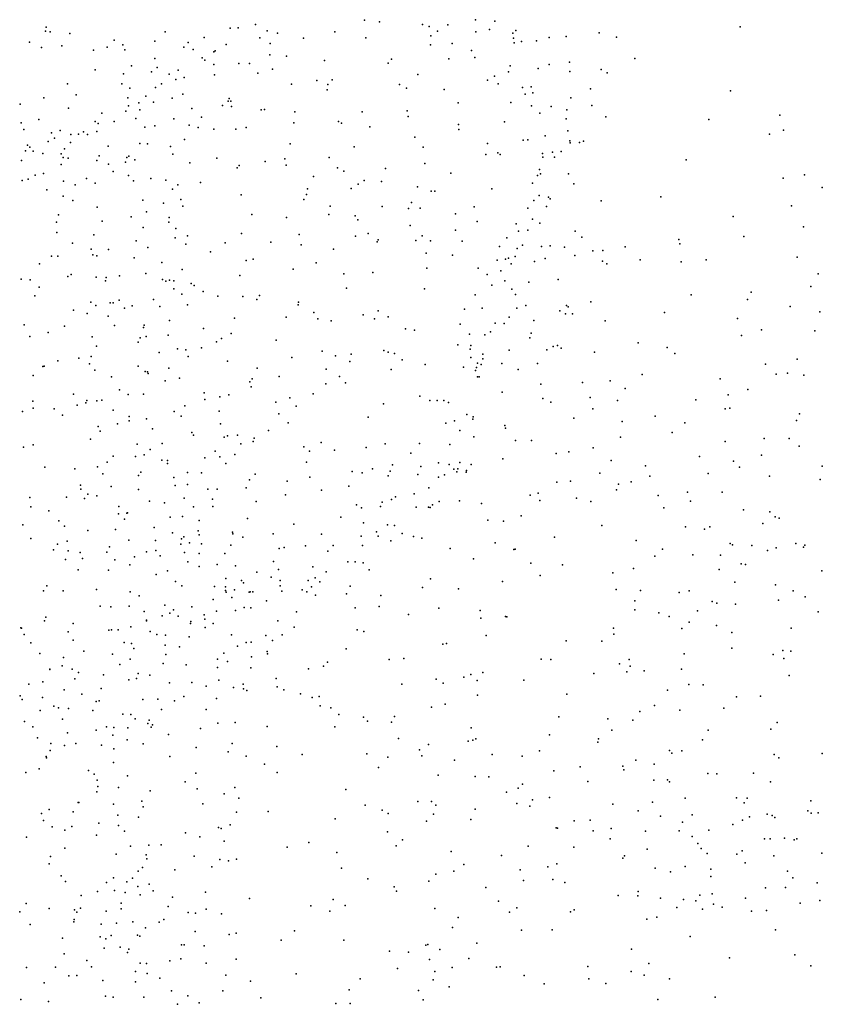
# Model space of a CAD drawing. Header units: metres. Extents: x -25 to 25, y -27.7 to 27.8.
# Tile 196 of 209: x 16.5 to 19.3, y -10.4 to -6.9. Entities that reach past the tile are written whole.
import ezdxf

# ---------------------------------------------------------------- set-up
doc = ezdxf.new("R2010")
doc.units = ezdxf.units.M

msp = doc.modelspace()

# ---------------------------------------------------------------- linework, layer by layer
for p in [(17.6864, -6.9297, 6.489), (17.7395, -6.9356, 10.0181), (18.0781, -6.9286, -16.4378), (18.146, -6.9333, 8.7049), (16.5628, -6.9692, -19.6771), (16.565, -6.9545, 16.9543), (17.2139, -6.959, -3.4893), (17.2418, -6.9569, -19.1698), (17.3034, -6.9452, 14.9149), (17.3441, -6.9684, 9.9501), (17.8911, -6.9456, 9.6489), (17.9141, -6.9531, 9.8874), (17.9437, -6.9688, 10.0983), (17.9806, -6.9472, -16.2229), (18.1267, -6.9626, 8.8738), (18.2204, -6.9668, -17.9325), (19.0097, -6.9541, 3.5831), (16.5801, -6.9714, -1.946), (16.6494, -6.9778, 12.7691), (16.8045, -7.001, 4.8691), (16.948, -7.0041, -3.3553), (16.9849, -6.9713, 13.3579), (17.1217, -6.9917, 15.8353), (17.3182, -6.9924, -2.6716), (17.3809, -6.9756, -3.244), (17.4721, -6.9937, 6.318), (17.5825, -6.971, -15.5415), (17.6911, -6.992, -18.9315), (17.9208, -6.985, 6.5689), (18.0786, -6.9709, 9.1695), (18.2088, -6.9757, 6.7625), (18.2114, -6.994, 4.6203), (18.2932, -7.0034, 8.317), (18.3367, -6.9918, -17.6965), (18.3966, -6.9881, 6.9648), (18.5132, -6.9748, 7.4362), (18.5748, -6.9899, 4.2384), (16.507, -7.0073, 12.6613), (16.5493, -7.0264, 10.2016), (16.6202, -7.0212, 16.7969), (16.7323, -7.0361, -2.3512), (16.7804, -7.0249, 6.1836), (16.8361, -7.0172, 13.0567), (16.8424, -7.0343, 16.3186), (17.0508, -7.0248, 13.8064), (17.0654, -7.0093, -1.8976), (17.0836, -7.0332, 15.2326), (17.1602, -7.0384, 4.9192), (17.1999, -7.0158, 15.0462), (17.355, -7.0122, 14.7517), (17.9189, -7.0167, 10.2555), (17.9955, -7.013, -18.3277), (18.0638, -7.0368, 9.3939), (18.2145, -7.0098, 8.5887), (18.2394, -7.0057, -13.5059), (16.9485, -7.0653, -19.2722), (17.1152, -7.0626, 13.9792), (17.1242, -7.0706, 10.0333), (17.1559, -7.0421, 6.1724), (17.3536, -7.0526, 10.1477), (17.4118, -7.0574, -3.0484), (17.546, -7.0725, 10.3637), (17.7816, -7.0675, 10.3985), (17.9839, -7.067, 4.759), (18.0759, -7.0616, 6.652), (18.6396, -7.0648, 4.0126), (16.7385, -7.1054, 10.1505), (16.8663, -7.0907, -1.0707), (16.9565, -7.0966, 13.6606), (17.0301, -7.1069, 15.6186), (17.1562, -7.0862, -1.1564), (17.2446, -7.0828, -1.3767), (17.2822, -7.0824, 14.3138), (17.3629, -7.1027, 6.2296), (17.77, -7.0815, 4.8457), (18.1993, -7.0914, 9.9787), (18.2985, -7.1004, -16.7918), (18.337, -7.0863, 8.1556), (18.4084, -7.0786, -17.377), (18.5209, -7.1046, 7.2916), (16.838, -7.1188, 13.1797), (16.9367, -7.1119, 10.0722), (16.9986, -7.1205, 15.8323), (17.0223, -7.1391, -14.0999), (17.0518, -7.1327, 15.1164), (17.158, -7.1234, -2.4639), (17.3107, -7.1168, 14.5107), (17.5188, -7.1424, -15.072), (17.5727, -7.1399, -15.3056), (17.8748, -7.1213, -18.6465), (18.1201, -7.1412, 10.3953), (18.1452, -7.1279, 9.5125), (18.1938, -7.112, 8.9265), (18.4101, -7.1105, 7.8553), (18.541, -7.1159, -13.415), (16.6404, -7.154, 16.536), (16.8316, -7.1542, -2.7044), (16.8606, -7.1694, 16.1031), (16.9508, -7.1677, 13.9177), (16.9713, -7.1542, 15.4805), (17.4302, -7.1561, 10.4251), (17.5554, -7.1758, 10.5259), (17.5578, -7.1564, 6.3142), (17.8105, -7.1569, -15.8847), (17.8342, -7.17, 6.4899), (17.9676, -7.1746, 10.5404), (18.1572, -7.1551, -18.0258), (18.2439, -7.1679, 8.7733), (18.2744, -7.1648, 9.8659), (18.483, -7.1725, 7.6076), (18.9756, -7.1786, -13.5352), (16.557, -7.2037, -1.8388), (16.6712, -7.1937, 12.9438), (16.8532, -7.2043, 13.5398), (16.9167, -7.1981, -3.0032), (17.009, -7.2055, 14.0645), (17.0463, -7.1908, 10.1709), (17.2104, -7.2066, -14.4552), (18.2528, -7.1906, 6.7923), (18.2797, -7.1863, 4.4656), (18.413, -7.2034, 4.289), (16.4738, -7.2259, 6.0933), (16.6439, -7.2403, 10.2048), (16.8554, -7.2316, 15.9133), (16.8924, -7.2213, 15.2158), (16.8952, -7.2462, 15.6323), (16.9439, -7.219, -3.3824), (17.0789, -7.2419, -1.5094), (17.1869, -7.231, 10.3357), (17.2063, -7.2161, 6.1351), (17.216, -7.2158, 14.4185), (17.2182, -7.2341, 14.6156), (17.3224, -7.2461, -2.7105), (17.3347, -7.2449, -3.7824), (18.0163, -7.2212, -16.1968), (18.2017, -7.2198, 9.3579), (18.2753, -7.2315, 10.3534), (18.3446, -7.2348, -17.6589), (18.3994, -7.2463, -17.0699), (18.4876, -7.231, 7.1639), (16.5397, -7.2805, 16.7746), (16.7618, -7.2578, -1.8873), (16.8463, -7.2513, -2.4985), (16.8811, -7.2764, -2.251), (17.0151, -7.2783, -13.9092), (17.1127, -7.2715, -3.6982), (17.4419, -7.2535, -3.269), (17.6789, -7.2528, 6.3733), (17.8372, -7.2499, 10.6292), (17.8405, -7.2698, -13.5681), (18.304, -7.2582, 8.4365), (18.3973, -7.278, 7.7949), (18.537, -7.271, 4.0096), (18.8994, -7.2803, 3.6549), (19.1501, -7.2652, 3.5974), (16.4771, -7.2914, 12.8318), (16.4865, -7.3158, 12.2076), (16.7376, -7.2871, 13.18), (16.7489, -7.2938, 6.1357), (16.8055, -7.2868, 13.9762), (16.9128, -7.3072, 6.1212), (16.9488, -7.3021, 4.8633), (17.0692, -7.3, -14.3181), (17.101, -7.3086, -1.0541), (17.1559, -7.3144, -13.6174), (17.2334, -7.3139, -19.1049), (17.27, -7.3082, 10.5126), (17.4383, -7.2923, -3.0497), (17.5954, -7.2876, 10.6359), (17.6057, -7.2929, -18.9002), (17.7051, -7.3055, -15.6342), (18.0174, -7.2976, 6.5993), (18.0185, -7.3154, -18.2542), (18.1804, -7.2889, -16.403), (16.5844, -7.327, 4.8171), (16.5948, -7.3463, 15.2461), (16.6148, -7.3185, 16.0625), (16.6523, -7.3325, 12.0977), (16.6798, -7.3323, -19.5933), (16.6969, -7.3232, 15.0904), (16.7111, -7.3333, 13.8237), (16.7439, -7.3227, 13.411), (17.0529, -7.3505, 14.5596), (17.8645, -7.3425, -18.5768), (18.2622, -7.3521, 9.0533), (18.3229, -7.3375, 8.0794), (18.4025, -7.3204, 9.8564), (19.1131, -7.3323, -13.5877), (19.1629, -7.3181, 0.9938), (16.4992, -7.3701, 16.5462), (16.5078, -7.3778, 16.2252), (16.5724, -7.3575, 13.015), (16.6297, -7.383, 15.7189), (16.6513, -7.3609, 14.9369), (16.7833, -7.3741, 14.1669), (16.8957, -7.365, 14.7976), (16.9229, -7.3655, 14.2986), (17.004, -7.3758, -2.8453), (17.4249, -7.366, -3.962), (17.6506, -7.3768, -15.3951), (17.8934, -7.378, 6.5119), (18.1206, -7.3652, -18.0346), (18.2457, -7.3528, 9.2068), (18.4102, -7.3551, 10.2536), (18.4109, -7.3629, -13.6846), (18.4112, -7.3622, -17.2507), (18.4439, -7.3614, 7.5181), (18.458, -7.3569, 7.2757), (16.4923, -7.39, 14.7456), (16.5191, -7.3917, -19.8763), (16.5541, -7.4004, 14.0687), (16.6187, -7.4016, 13.6305), (16.6258, -7.4139, 14.2399), (16.6434, -7.4164, 12.3394), (16.7522, -7.4086, -14.1793), (16.8494, -7.4139, 14.4326), (16.857, -7.4097, 14.6425), (17.0112, -7.4025, -3.1559), (17.1671, -7.416, -1.2411), (17.4067, -7.4192, -18.9672), (17.5627, -7.4145, -3.7285), (18.1143, -7.4039, 6.6902), (18.1561, -7.3976, 4.4342), (18.1643, -7.4039, -13.7488), (18.3139, -7.4003, 9.4812), (18.3153, -7.4131, 8.6604), (18.3489, -7.3956, 4.1935), (18.3556, -7.4124, -17.499), (18.3796, -7.3926, 7.0596), (16.4791, -7.4242, 14.3526), (16.6188, -7.4391, 13.3533), (16.7434, -7.4242, 11.8063), (16.7854, -7.4373, 4.8209), (16.845, -7.4303, 10.3185), (16.8782, -7.4227, -19.273), (17.0716, -7.4328, 6.1238), (17.2381, -7.4503, 10.6204), (17.2452, -7.4418, -13.4174), (17.3373, -7.4278, 6.1889), (17.4104, -7.4412, -14.6243), (17.592, -7.4503, 6.3197), (17.7612, -7.4532, 4.6947), (17.8995, -7.4357, -15.9058), (18.82, -7.4218, -13.5885), (16.5021, -7.4901, -0.7687), (16.5264, -7.4759, 6.1212), (16.5565, -7.4705, 13.4922), (16.7074, -7.4875, 11.6417), (16.8011, -7.4636, -1.6304), (16.8554, -7.477, 11.9116), (16.9343, -7.4883, -1.0275), (17.5066, -7.4812, -14.8252), (17.6143, -7.4626, -15.1637), (17.9913, -7.4691, 10.7182), (18.2967, -7.4778, 7.9635), (18.303, -7.4562, 8.248), (18.3069, -7.4711, 8.8776), (18.4053, -7.4713, 7.383), (19.1612, -7.4864, 3.6455), (19.2369, -7.4756, 0.873), (16.4805, -7.4955, 13.1084), (16.6271, -7.4972, -1.7442), (16.668, -7.5103, -13.9398), (16.7386, -7.5048, 6.1724), (16.8734, -7.4962, 12.1294), (16.9867, -7.4938, -3.4193), (17.0293, -7.5105, -13.5107), (17.1096, -7.5023, 4.8077), (17.4863, -7.5239, -4.2437), (17.6397, -7.5236, 10.7737), (17.6648, -7.5079, -3.8984), (17.6853, -7.4953, -13.5558), (17.7465, -7.4985, 6.4318), (17.8731, -7.5174, -13.6977), (18.1354, -7.5239, -16.1892), (18.279, -7.5048, -17.6831), (18.4236, -7.5071, -16.8813), (19.2991, -7.5202, 1.3657), (16.5677, -7.5278, 10.3028), (16.6255, -7.5503, 11.4888), (17.0099, -7.526, -14.3263), (17.2524, -7.5457, -2.8041), (17.4823, -7.544, -3.1649), (17.9211, -7.533, 4.5637), (17.9342, -7.5322, -18.4045), (18.3022, -7.5477, 9.3191), (18.3344, -7.5535, 7.1671), (18.3407, -7.5595, -16.5205), (18.7308, -7.5531, -13.7737), (16.659, -7.5649, -14.2978), (16.7454, -7.5886, 10.3941), (16.906, -7.5646, 11.776), (16.9784, -7.5749, 10.5255), (17.0396, -7.5618, -19.0974), (17.0471, -7.5852, -3.8847), (17.473, -7.5619, 10.7609), (17.5654, -7.5852, -3.4568), (17.7493, -7.5861, -4.0808), (17.8417, -7.5941, 10.783), (17.8518, -7.5729, -15.7369), (17.8833, -7.592, 6.5496), (18.0736, -7.5874, 4.3852), (18.2622, -7.5922, 7.7777), (18.2828, -7.5649, 9.1655), (18.3281, -7.586, 7.4552), (18.5205, -7.5665, 9.9615), (19.1909, -7.5847, 1.1656), (16.6086, -7.6163, 6.2138), (16.8649, -7.6229, 4.7499), (16.9194, -7.605, 6.1962), (16.9982, -7.625, -1.2197), (17.2895, -7.6145, 6.2371), (17.4124, -7.6253, 4.7209), (17.5606, -7.6144, 6.3336), (17.6544, -7.6192, -18.7681), (18.0076, -7.6124, -15.9533), (18.9857, -7.6216, -13.628), (16.6018, -7.6422, -19.8383), (16.7622, -7.6382, 11.4798), (16.9066, -7.6604, 12.3675), (16.997, -7.6417, 12.1309), (17.0223, -7.664, 11.9239), (17.6636, -7.634, -15.284), (17.8477, -7.6532, -18.5984), (18.0837, -7.6398, 6.7706), (18.2206, -7.6478, 6.9868), (18.2791, -7.6312, 7.603), (18.3045, -7.6455, 8.8882), (19.2334, -7.6582, -13.5495), (16.6027, -7.6786, -0.8501), (16.7329, -7.6858, 12.5648), (17.0196, -7.6965, -3.2127), (17.0633, -7.6903, 6.2274), (17.2539, -7.6821, -13.2396), (17.4566, -7.6848, -14.7798), (17.6556, -7.6911, -3.6242), (17.6995, -7.682, 10.8311), (17.89, -7.6899, -13.8619), (18.0073, -7.6698, 10.7541), (18.1878, -7.6971, 7.9323), (18.2296, -7.6736, 8.1377), (18.2622, -7.6697, 4.0907), (18.4286, -7.6738, -17.1076), (18.4523, -7.6949, -5.2383), (19.0226, -7.6922, 3.6987), (16.6584, -7.716, -13.5353), (16.8823, -7.7074, -14.3867), (16.924, -7.7305, 10.589), (17.058, -7.7194, -2.9445), (17.1955, -7.714, -4.3018), (17.3566, -7.7124, -18.9082), (17.4634, -7.7221, 10.8139), (17.7316, -7.7113, -4.7069), (17.7349, -7.7038, 6.4753), (17.8681, -7.7067, -15.558), (17.9194, -7.7079, -4.2596), (18.0309, -7.7084, -4.7913), (18.1625, -7.7273, -17.9419), (18.2436, -7.7224, -5.2915), (18.3097, -7.7269, 9.3374), (18.3408, -7.7246, -4.8117), (18.3918, -7.7296, 10.46), (18.6051, -7.7282, -4.9158), (18.7944, -7.7032, -5.1118), (18.798, -7.7177, 3.7062), (16.5844, -7.7618, -12.2177), (16.6068, -7.7615, -1.6609), (16.7236, -7.7367, -19.4952), (16.7295, -7.7571, 11.2963), (16.7438, -7.7598, -12.0446), (16.7852, -7.7383, 6.2592), (16.876, -7.767, 12.49), (17.1439, -7.7465, 4.6751), (17.5781, -7.7373, -13.5677), (17.9041, -7.7512, 6.6211), (17.9963, -7.7584, -5.2119), (18.1945, -7.768, 7.5488), (18.2173, -7.7626, -4.5004), (18.2248, -7.735, 7.146), (18.428, -7.7588, 9.6189), (18.4914, -7.7424, 9.7833), (18.5266, -7.7413, 9.968), (19.2114, -7.7648, -5.2697), (16.5417, -7.7887, -11.5674), (16.9724, -7.7833, 11.5553), (17.2705, -7.7773, -14.6022), (17.2948, -7.772, -4.5164), (17.5161, -7.7851, -3.1951), (18.1543, -7.776, 7.7981), (18.1832, -7.772, -16.1039), (18.2038, -7.7882, 7.3111), (18.2858, -7.7803, 8.5582), (18.3226, -7.7697, -17.5116), (18.5251, -7.7792, 10.1212), (18.5406, -7.7881, -14.0722), (18.6578, -7.7748, -5.4468), (18.8026, -7.782, -4.8339), (18.8898, -7.7743, -5.4801), (16.6414, -7.833, -14.4902), (16.6532, -7.8257, 12.7164), (16.7413, -7.8357, -1.0352), (16.7768, -7.8371, -11.8238), (16.8243, -7.8306, 4.6194), (16.9163, -7.823, 11.3923), (17.0442, -7.8084, -3.9248), (17.2471, -7.8298, 10.7876), (17.4358, -7.8069, 6.3454), (17.6136, -7.8238, -3.4363), (17.7157, -7.8189, -5.0502), (17.9058, -7.8038, -3.9615), (18.0877, -7.8036, 6.8786), (18.1183, -7.8262, -18.2387), (18.1673, -7.813, -5.489), (19.2845, -7.8236, -5.011), (16.4775, -7.8427, 11.0907), (16.509, -7.8447, -13.4049), (16.5406, -7.8711, 10.4212), (16.7741, -7.8486, -13.2296), (16.9752, -7.8434, -3.4374), (16.9874, -7.8495, -19.0425), (17.0004, -7.8461, -3.6801), (17.0151, -7.8481, -14.5175), (17.076, -7.858, 12.1531), (17.0871, -7.8649, -12.9774), (18.1358, -7.8637, 8.0387), (18.1809, -7.8486, -14.1145), (18.2654, -7.8534, 8.7847), (18.3689, -7.8441, -5.5723), (19.259, -7.8686, -8.3378), (16.5261, -7.9018, 12.8425), (17.0149, -7.8761, 10.7057), (17.0434, -7.8955, 12.3038), (17.118, -7.8865, 11.9886), (17.1701, -7.9028, -4.4023), (17.2579, -7.904, 6.3249), (17.3167, -7.9002, 4.592), (17.6232, -7.8746, 6.4644), (17.8983, -7.8763, -15.3901), (18.0761, -7.8982, -4.0943), (18.2054, -7.878, 10.6323), (18.2186, -7.8966, 8.9871), (18.8369, -7.8972, -4.6576), (19.0493, -7.8884, -5.6692), (16.7223, -7.9237, -11.5012), (16.7401, -7.935, 6.3364), (16.7911, -7.9256, -1.3846), (16.8016, -7.9262, -12.7202), (16.8221, -7.9167, -12.9987), (16.8685, -7.9366, 11.2028), (16.9438, -7.914, -12.3146), (16.9661, -7.9389, -3.1761), (17.0636, -7.9333, 11.557), (17.3075, -7.9145, -13.1382), (17.4529, -7.9334, -13.5138), (17.4545, -7.9232, -4.8019), (18.2548, -7.9355, -17.9748), (18.3987, -7.9349, -16.3943), (18.4043, -7.9403, 9.6693), (18.4837, -7.9226, 9.9252), (19.0353, -7.9138, 3.7702), (19.186, -7.9383, -13.4946), (16.6612, -7.9518, 11.0401), (16.7103, -7.9632, -19.1957), (16.7843, -7.973, 10.5902), (16.8409, -7.9451, 12.6152), (17.4109, -7.9758, 6.4091), (17.5079, -7.9595, -18.9093), (17.682, -7.9677, 10.823), (17.7354, -7.9542, 6.5682), (17.7698, -7.9749, -5.3304), (18.0396, -7.9481, 6.9427), (18.1007, -7.9444, 7.2063), (18.223, -7.9444, 8.6107), (18.3748, -7.9537, -14.1627), (18.3947, -7.9642, -17.4217), (18.4197, -7.9645, -5.8429), (18.7434, -7.9595, -5.7485), (19.2906, -7.9579, 3.805), (16.4876, -8.0028, -19.9819), (16.6297, -8.0081, -11.191), (16.8066, -8.0062, -14.622), (16.9112, -8.0047, -11.9375), (17.0004, -7.9886, 12.4315), (17.2287, -7.9794, -18.9494), (17.522, -7.9826, 4.5075), (17.5691, -7.989, -14.9971), (17.7223, -7.9817, 4.4132), (18.0233, -8.0013, -5.793), (18.1467, -7.9975, 8.3351), (18.1784, -7.9988, 8.7804), (18.1965, -7.9767, 9.1965), (18.2837, -7.9883, 9.4174), (18.5346, -7.9893, -16.87), (19.0007, -7.9805, -7.9734), (16.5075, -8.045, -0.8366), (16.5721, -8.0303, -19.7849), (16.9083, -8.013, 10.693), (16.9173, -8.0444, -3.3851), (16.9956, -8.04, 11.2738), (17.1192, -8.0163, -12.5754), (17.2168, -8.0334, -12.8054), (17.8308, -8.0177, -13.9831), (17.8629, -8.0218, 4.2499), (18.0569, -8.0368, -15.4241), (18.1104, -8.0384, 3.9655), (18.1308, -8.0275, -18.4192), (18.274, -8.0322, 3.831), (19.0151, -8.0414, -4.4868), (19.085, -8.0205, -8.3767), (19.2733, -8.0242, -8.7115), (16.7273, -8.0462, 12.7784), (16.7433, -8.0786, 6.4107), (16.8895, -8.0641, 11.0947), (16.8965, -8.0486, 6.3772), (17.166, -8.063, 11.8831), (17.1833, -8.0514, 10.8099), (17.3753, -8.0578, 10.8398), (18.016, -8.0734, 7.0621), (18.0618, -8.0756, -6.1453), (18.2693, -8.0493, -4.1149), (18.3513, -8.0801, -17.7431), (18.3672, -8.0765, 9.7801), (18.6509, -8.0672, -4.3303), (16.7243, -8.115, 10.943), (16.9639, -8.1007, 4.4671), (17.0277, -8.0877, -19.0366), (17.0571, -8.0914, 12.3263), (17.0651, -8.1148, -4.1859), (17.1128, -8.084, 11.5144), (17.5382, -8.0966, -13.7027), (17.5849, -8.1121, -5.3021), (17.6394, -8.1062, -3.4108), (17.7546, -8.0942, -3.5861), (17.7698, -8.1, -15.0898), (17.7929, -8.104, -5.6807), (18.0589, -8.0888, 7.3711), (18.1038, -8.1063, -3.9265), (18.1966, -8.0928, 9.3374), (18.3294, -8.091, 10.3376), (18.3792, -8.0851, 10.1862), (18.4965, -8.0994, -17.1855), (18.7534, -8.0835, 3.7572), (18.7801, -8.1049, -5.8956), (16.5586, -8.1493, -19.2817), (16.6064, -8.1297, 12.9884), (16.681, -8.1208, -1.1012), (16.7185, -8.1409, -1.5732), (16.8891, -8.1486, 12.6359), (17.204, -8.1308, 6.4349), (17.4303, -8.1182, -3.1294), (17.6346, -8.133, 6.5982), (17.8193, -8.127, 6.7687), (17.901, -8.143, 10.7025), (18.0615, -8.1185, 7.5482), (18.0853, -8.1389, 8.8333), (18.0978, -8.1431, 8.2214), (18.1039, -8.1227, 8.5858), (18.1702, -8.1401, 10.498), (18.2967, -8.1391, 9.6427), (19.0988, -8.142, -5.8665), (19.2109, -8.1245, -9.1057), (16.5202, -8.1821, 13.1633), (16.5536, -8.1506, 10.4516), (16.7371, -8.1631, 4.3862), (16.9138, -8.1675, -14.7533), (16.9225, -8.1684, -3.5817), (16.9242, -8.1746, -3.1087), (16.9976, -8.1564, 11.17), (17.3092, -8.1562, -13.0009), (17.5521, -8.1592, 4.3285), (17.7804, -8.1607, -6.0871), (18.0351, -8.1522, -14.1015), (18.0783, -8.1646, 8.4327), (18.0815, -8.1537, 9.0048), (18.2279, -8.1608, 9.4953), (18.6649, -8.1781, -14.0495), (19.1373, -8.1768, -7.7914), (19.1771, -8.1732, -8.8952), (19.2347, -8.1809, 3.9061), (16.7959, -8.1864, -1.376), (16.9851, -8.2008, 12.5151), (17.0355, -8.1914, -3.9279), (17.2825, -8.2036, -4.7162), (17.2907, -8.1932, 4.3915), (17.3864, -8.1858, -4.9003), (17.5509, -8.2108, -5.9415), (17.5985, -8.185, -18.9385), (17.6193, -8.2081, 10.7805), (18.0846, -8.1869, 7.8791), (18.0911, -8.1866, -18.5648), (18.3074, -8.2121, 9.9536), (18.4546, -8.206, -17.4141), (18.5517, -8.2002, -16.9569), (18.9401, -8.1933, -8.2476), (16.6614, -8.2475, -10.9593), (16.8236, -8.2324, -11.2076), (16.8543, -8.2485, 12.7675), (16.9081, -8.2474, -11.965), (17.1222, -8.2426, 11.3754), (17.2084, -8.2502, -3.0996), (17.2878, -8.2214, -19.0496), (17.5065, -8.2466, 6.5833), (18.1717, -8.2408, -15.4537), (18.6045, -8.2271, 3.7157), (18.9672, -8.2498, -8.4964), (19.0367, -8.2315, -13.6117), (16.5186, -8.2725, 13.3261), (16.6743, -8.2858, 10.8132), (16.7053, -8.2779, -14.7672), (16.7083, -8.2696, 13.0874), (16.7445, -8.2713, 10.5867), (16.7617, -8.2683, 6.4966), (17.0536, -8.2882, 4.3222), (17.124, -8.2665, 12.1211), (17.1768, -8.2574, 11.9175), (17.3749, -8.276, 10.8), (17.4234, -8.2605, -13.5628), (17.754, -8.2813, 6.807), (17.882, -8.2542, 6.9882), (17.9172, -8.2698, -15.1331), (17.9423, -8.2704, 7.2083), (17.9668, -8.2704, 8.6141), (17.9823, -8.2767, 8.8912), (18.3155, -8.2623, -18.0768), (18.3432, -8.2761, -6.213), (18.4815, -8.2595, -16.2138), (18.5777, -8.2693, -16.5884), (18.8534, -8.2675, -13.8674), (16.4819, -8.3084, 10.3728), (16.5193, -8.2968, 6.4822), (16.594, -8.2995, -0.9962), (16.6232, -8.3214, 10.4817), (16.8013, -8.3036, 12.9593), (17.0164, -8.3085, 11.1187), (17.1747, -8.3069, 6.5146), (17.3851, -8.3163, -3.2335), (17.4459, -8.2899, -5.6556), (18.0473, -8.3188, 7.6798), (18.491, -8.2998, -14.0971), (18.9577, -8.2987, -8.0606), (18.9736, -8.2968, -9.4506), (19.2196, -8.3166, 1.1338), (16.8171, -8.352, 10.8672), (16.8574, -8.3418, -11.4974), (16.8578, -8.3267, -19.1642), (16.9192, -8.335, 6.5215), (17.0408, -8.3247, 12.3575), (17.1793, -8.352, -12.7444), (17.4175, -8.3489, -14.741), (17.6996, -8.328, 4.0201), (17.9736, -8.3494, 8.3677), (18.0039, -8.3414, -6.3437), (18.0682, -8.336, 9.3415), (18.0701, -8.3278, 8.0183), (18.424, -8.3322, -15.9057), (18.5946, -8.3441, -16.3728), (18.7111, -8.3254, -4.1441), (18.8147, -8.349, -6.0465), (19.2084, -8.3398, -13.3051), (16.7489, -8.3614, 13.2467), (16.756, -8.378, -3.3865), (16.9395, -8.3696, 12.6353), (17.079, -8.382, -4.5388), (17.0841, -8.3923, 11.2378), (17.2396, -8.3914, -4.8376), (17.3481, -8.3754, -5.2036), (18.0224, -8.3754, 8.1936), (18.1806, -8.3584, 9.8224), (18.183, -8.3675, 10.0486), (18.771, -8.3822, -9.0233), (16.5193, -8.4255, -1.7949), (16.7218, -8.4057, -1.6002), (16.8861, -8.4234, 13.1497), (16.9741, -8.4217, 10.6926), (17.1926, -8.3996, 11.6456), (17.2043, -8.3942, -19.1773), (17.2511, -8.423, -6.0206), (17.2945, -8.4138, -5.8124), (17.2983, -8.4021, 4.1652), (17.5346, -8.4173, -3.4113), (17.7599, -8.4228, 6.9742), (17.88, -8.4211, 7.2163), (17.9875, -8.4245, 10.384), (18.0717, -8.398, 9.5083), (18.2191, -8.4108, -6.3354), (18.2754, -8.4112, -14.0917), (18.5885, -8.399, -9.4187), (18.9574, -8.4141, -8.3496), (19.0948, -8.4033, -4.223), (19.1821, -8.4035, 1.3923), (16.4855, -8.4346, -19.198), (16.9109, -8.4614, -12.204), (16.9318, -8.4423, -3.2608), (17.1611, -8.4488, 11.8995), (17.2295, -8.4596, 6.6298), (17.4731, -8.4325, 4.0164), (17.4927, -8.4478, 6.7288), (17.5809, -8.4446, -19.0587), (17.6924, -8.4357, 10.6432), (17.8496, -8.4548, 3.7033), (18.3619, -8.4565, -15.6678), (18.4067, -8.4507, -9.2489), (18.4924, -8.4366, -17.2022), (19.218, -8.4303, 1.6339), (16.7798, -8.4867, -19.3124), (16.8018, -8.4655, -3.6209), (16.8797, -8.4671, 13.3297), (16.9726, -8.4795, 6.5995), (16.9926, -8.4913, -4.1749), (16.993, -8.481, 11.064), (17.1245, -8.4718, 10.7114), (17.1767, -8.468, 11.4861), (17.1983, -8.4923, -3.3202), (17.4828, -8.4872, 10.7003), (17.9477, -8.49, -3.7743), (17.9849, -8.4958, -18.7037), (18.0224, -8.4888, 10.2063), (18.062, -8.4954, 10.0573), (18.1739, -8.4754, -15.3878), (18.5552, -8.4807, -13.996), (18.867, -8.4677, -8.6663), (18.986, -8.4837, -13.5895), (19.0852, -8.4627, -9.5545), (16.5607, -8.505, -0.871), (16.6667, -8.51, 10.7889), (16.7467, -8.503, 13.5622), (16.7647, -8.5284, -11.4391), (16.8988, -8.5226, -3.8804), (17.0631, -8.5238, -19.3624), (17.1121, -8.5244, 4.0619), (17.3013, -8.5297, -13.1637), (17.643, -8.5195, 3.7374), (17.678, -8.525, -14.7995), (17.7151, -8.5111, -13.8821), (17.7777, -8.5184, 7.1451), (17.7854, -8.4969, 8.7953), (17.8743, -8.5309, 9.1168), (17.8853, -8.5029, 7.3755), (18.001, -8.5119, 8.056), (18.0117, -8.5211, 7.8581), (18.0157, -8.5103, 9.6013), (18.0446, -8.5223, -15.2128), (18.0457, -8.5162, 9.808), (18.5154, -8.5256, -6.296), (18.6768, -8.4998, -16.1365), (18.8978, -8.5271, -6.1711), (19.0082, -8.5043, -7.8352), (19.2994, -8.5008, -13.0333), (16.8911, -8.534, -1.3521), (17.0153, -8.5415, 12.9212), (17.0628, -8.5659, 12.1113), (17.2822, -8.549, -5.5166), (17.4139, -8.554, -13.5352), (17.4945, -8.5395, -14.6735), (17.7704, -8.5352, 10.5116), (17.9471, -8.5403, 9.4333), (17.968, -8.5314, -13.9967), (18.3645, -8.5576, -17.5835), (18.4127, -8.5541, -9.6094), (18.5816, -8.5649, -16.9892), (18.6256, -8.5561, 3.7061), (18.6917, -8.5366, -9.5937), (19.1134, -8.5359, -6.1493), (19.2914, -8.548, -9.5047), (16.6863, -8.5685, -10.853), (16.6881, -8.5821, 3.9661), (16.7123, -8.5998, -11.6426), (16.795, -8.5732, -11.9442), (16.8908, -8.5836, 10.5393), (17.0199, -8.569, 12.322), (17.1355, -8.5818, 11.3713), (17.168, -8.5824, 11.6438), (17.2699, -8.5769, 10.6597), (17.5356, -8.5857, 6.8857), (17.6313, -8.5721, 10.573), (17.8617, -8.5987, 10.3071), (17.9134, -8.578, 8.1865), (18.2987, -8.5965, -17.9762), (18.5747, -8.5841, -8.9334), (18.825, -8.593, -16.4734), (18.9469, -8.593, 3.8388), (16.5078, -8.611, 13.8224), (16.6367, -8.6098, -14.6676), (16.7006, -8.6156, 13.7183), (16.744, -8.6059, -11.2243), (16.9294, -8.6242, 13.5131), (16.9821, -8.6303, -4.3446), (17.051, -8.6141, 10.5953), (17.1514, -8.617, -4.8905), (17.3056, -8.6261, -6.0793), (17.4087, -8.6027, 3.7644), (17.7489, -8.6277, 8.3769), (17.7823, -8.6187, 7.3188), (17.7955, -8.6093, -3.6846), (17.9499, -8.626, 7.9588), (18.0218, -8.623, -6.3868), (18.0993, -8.6328, -18.503), (18.2699, -8.6036, -14.0071), (18.3048, -8.622, -9.361), (18.4334, -8.6143, 3.6262), (18.4843, -8.6252, -3.9612), (18.7207, -8.6045, -13.8313), (18.8352, -8.6248, -16.2067), (16.5119, -8.6449, 10.203), (16.5743, -8.6581, -11.3682), (16.8201, -8.6685, 10.9168), (16.822, -8.6431, -12.2605), (16.85, -8.6662, 6.686), (16.8518, -8.6659, 13.6448), (17.0843, -8.6446, 13.0146), (17.1524, -8.6437, -12.9329), (17.6587, -8.6371, -19.1561), (17.6757, -8.6477, 7.1599), (17.7437, -8.6429, 9.011), (17.8693, -8.6456, 7.5899), (17.9128, -8.6456, 9.7614), (17.9186, -8.6465, 3.5234), (17.9266, -8.6373, 10.0016), (18.7411, -8.6484, -8.7358), (19.0221, -8.6544, -4.0839), (19.1146, -8.6618, 1.2792), (16.6101, -8.6933, -11.014), (16.8416, -8.6881, -14.632), (17.0019, -8.6804, -3.4456), (17.0459, -8.6785, 11.1962), (17.1039, -8.6924, 13.2539), (17.2743, -8.6852, -19.4549), (17.6037, -8.6813, -3.5727), (17.6835, -8.7004, 3.4892), (18.1212, -8.6915, -3.8577), (18.1766, -8.6944, -18.2097), (18.2385, -8.6763, -15.4377), (19.0898, -8.7031, -13.3217), (19.1329, -8.6795, -6.3444), (19.1476, -8.6839, -7.5333), (16.4837, -8.7075, -11.7996), (16.6298, -8.7125, -12.008), (16.7126, -8.728, 3.7658), (16.8092, -8.7245, -12.4881), (16.9461, -8.717, 11.0714), (17.0103, -8.7355, 3.7646), (17.1013, -8.7286, 12.8113), (17.2217, -8.7341, 10.5158), (17.3656, -8.739, 6.915), (17.4378, -8.7056, 3.5597), (17.7285, -8.7328, 9.2339), (17.768, -8.7081, 10.239), (17.7928, -8.7102, 9.4049), (17.8189, -8.7384, 9.9205), (18.5233, -8.7101, -15.6728), (18.817, -8.7148, -16.7694), (18.8843, -8.723, -6.4045), (18.9035, -8.7146, -13.6041), (16.5109, -8.7561, 13.9535), (16.6398, -8.7652, -12.2738), (16.8562, -8.7618, -3.8248), (16.9504, -8.7627, -1.3303), (17.0421, -8.7572, 11.9533), (17.0506, -8.7495, 12.6304), (17.0705, -8.7712, -4.6803), (17.104, -8.7425, 11.4681), (17.2228, -8.7394, -3.4907), (17.2587, -8.7513, -5.3741), (17.5359, -8.7401, 8.8808), (17.6751, -8.7474, 8.2943), (17.7349, -8.7482, 7.447), (17.78, -8.7638, 9.6622), (17.859, -8.7484, 7.8751), (17.8887, -8.7548, -18.9497), (18.1473, -8.771, -9.7365), (18.3556, -8.7515, -17.3567), (18.6443, -8.7624, -9.7311), (18.9744, -8.7733, -8.1945), (19.2067, -8.7734, -12.9766), (16.5913, -8.7964, -1.6624), (16.6051, -8.7756, 10.1406), (16.6431, -8.7988, 10.8682), (16.6848, -8.8052, -0.7926), (16.7792, -8.8042, -1.4966), (16.7881, -8.785, 10.2678), (16.9191, -8.8029, 13.686), (16.952, -8.7982, 6.7681), (17.0403, -8.7761, 13.5381), (17.0529, -8.8049, 11.7973), (17.1127, -8.7744, -14.544), (17.1951, -8.8082, 13.1792), (17.2156, -8.779, -5.078), (17.3861, -8.7916, 8.7937), (17.4037, -8.7875, -13.6289), (17.4792, -8.7817, 8.4409), (17.5579, -8.8005, 10.3445), (17.5764, -8.7811, 7.2027), (17.6798, -8.7808, -13.8812), (17.9886, -8.7908, -15.1428), (18.2132, -8.7946, -17.9078), (18.2174, -8.7934, 3.5757), (18.7361, -8.7934, -6.5546), (18.983, -8.7778, -7.7136), (19.0515, -8.7801, 3.8158), (19.1058, -8.798, -6.6052), (19.137, -8.7892, -9.5519), (19.2328, -8.7868, -12.4714), (19.2376, -8.7791, -12.2398), (16.6338, -8.8299, 3.5789), (16.6929, -8.8258, 6.7648), (16.8073, -8.8305, 13.7965), (16.8761, -8.821, -12.6973), (16.9671, -8.8175, 12.3904), (17.0646, -8.8376, 11.6319), (17.1048, -8.8093, -19.5866), (17.3661, -8.8367, -5.847), (17.6282, -8.8378, 9.3647), (17.6542, -8.8376, 10.0918), (17.6816, -8.8413, 9.7745), (18.0707, -8.828, -18.5813), (18.2728, -8.8431, -6.5128), (18.71, -8.8186, 3.7415), (18.8436, -8.8134, -3.9618), (18.9404, -8.8141, -9.6373), (16.6786, -8.8662, -14.6118), (16.7853, -8.8676, 10.1318), (16.8599, -8.8492, 11.0641), (16.993, -8.8697, -4.3286), (17.1041, -8.854, -13.006), (17.1676, -8.8474, 6.88), (17.2328, -8.852, -13.2985), (17.3071, -8.8748, 8.456), (17.3833, -8.8656, 7.0659), (17.5044, -8.8557, 9.0889), (17.5516, -8.8738, -6.3147), (17.7029, -8.8662, -19.3276), (18.3843, -8.8488, -9.2358), (18.562, -8.8774, -6.6384), (18.6347, -8.8616, -3.9135), (18.9366, -8.8647, -16.0889), (19.013, -8.8452, -7.1681), (19.029, -8.8473, -6.9238), (19.2979, -8.8701, 0.9037), (16.9532, -8.8827, 3.5224), (17.0212, -8.9078, 11.4225), (17.1982, -8.8967, 8.8088), (17.2536, -8.9035, 3.3703), (17.2605, -8.9123, -5.2391), (17.3575, -8.8927, 9.0368), (17.3893, -8.904, 8.319), (17.4887, -8.9034, -13.8019), (17.5133, -8.895, 9.2513), (17.5292, -8.9088, 8.185), (17.9197, -8.8979, -9.9258), (18.1728, -8.9079, -17.7088), (18.3057, -8.8862, -3.8761), (18.9916, -8.9094, -16.3695), (16.5556, -8.9403, 9.6567), (16.5677, -8.9222, -12.6594), (16.6251, -8.94, -0.4767), (16.7423, -8.9361, 9.9094), (16.8616, -8.9436, -0.9271), (17.0434, -8.9232, 13.632), (17.1585, -8.9246, 10.18), (17.197, -8.9267, -3.8515), (17.1974, -8.9392, 12.7715), (17.2, -8.9452, -4.9359), (17.2294, -8.9366, 13.3648), (17.2801, -8.9445, 13.0758), (17.2845, -8.9442, 9.21), (17.294, -8.9433, -19.6125), (17.39, -8.9228, 10.1286), (17.3955, -8.9412, 9.4095), (17.4669, -8.9369, 9.7612), (17.484, -8.944, 7.3169), (17.4997, -8.9257, 9.5561), (17.6364, -8.9241, 7.6487), (17.8912, -8.9282, -19.1099), (18.0183, -8.9328, -18.8456), (18.5734, -8.9356, -8.855), (18.6588, -8.9394, -13.7991), (18.7952, -8.9456, -15.8185), (18.8306, -8.94, -6.9854), (19.1348, -8.919, 1.4199), (19.1968, -8.9408, -12.8042), (16.8932, -8.9576, 12.1279), (17.1543, -8.9712, 8.5248), (17.219, -8.9642, 10.0093), (17.3418, -8.9757, 7.1715), (17.5143, -8.9554, -14.5953), (17.623, -8.9504, 7.8433), (17.7442, -8.9562, -6.3937), (18.639, -8.9757, -9.7723), (18.912, -8.9782, -8.2334), (19.145, -8.9734, 1.642), (19.2395, -8.9618, -12.0291), (16.7554, -8.9945, 3.3369), (16.7937, -8.9967, 9.7017), (16.8577, -8.9943, 11.1988), (16.9108, -9.013, 11.8674), (16.9837, -8.9906, 6.9338), (17.0142, -9.007, 9.851), (17.0787, -8.9972, 8.6663), (17.1655, -9.0116, -4.0615), (17.2325, -9.01, 8.3306), (17.2633, -8.9994, 9.5463), (17.2869, -8.9999, 13.227), (17.4473, -9.0141, -6.0218), (17.6538, -9.0001, 3.3132), (17.7388, -8.9949, -3.6959), (17.9482, -9.0015, -3.7634), (18.0944, -9.0095, -6.5198), (18.639, -9.0073, -15.6609), (18.8596, -9.0103, -9.7095), (18.9278, -8.9836, -7.9609), (18.9933, -8.9873, -13.3642), (19.2844, -9.0139, -9.4981), (16.5594, -9.0461, 9.415), (16.564, -9.0335, 14.1496), (16.9189, -9.0458, 9.2713), (16.9192, -9.0441, 11.6927), (16.974, -9.0283, 9.6007), (17.0009, -9.0188, -1.251), (17.0301, -9.0293, 9.1644), (17.0755, -9.0481, 12.5536), (17.122, -9.0243, 9.7031), (17.1247, -9.0402, 7.0519), (17.3816, -9.0463, 8.0941), (17.8414, -9.0231, -14.9476), (18.0971, -9.0371, -18.3201), (18.1831, -9.0303, 3.6015), (18.1881, -9.0313, -15.3904), (18.7241, -9.0179, -17.0341), (18.7595, -9.0309, -8.5484), (18.8306, -9.051, -3.8823), (16.4762, -9.0708, 14.3452), (16.479, -9.072, -14.5597), (16.6426, -9.0846, 3.0497), (16.6606, -9.0553, 14.0266), (16.7867, -9.0786, 9.3639), (16.7958, -9.0773, -12.9403), (16.819, -9.0772, 13.897), (16.8637, -9.0669, 11.3384), (16.9316, -9.0835, 8.9602), (17.0741, -9.0549, -14.5488), (17.1261, -9.0695, -13.3048), (17.1537, -9.0548, 13.5726), (17.4388, -9.0687, 7.9223), (17.6614, -9.078, -14.7456), (17.6847, -9.0832, -19.4647), (18.5644, -9.0715, -6.8421), (18.8051, -9.0727, -7.2739), (18.9265, -9.0623, -16.8104), (19.1898, -9.0713, -12.622), (16.4884, -9.0941, -12.9392), (16.6608, -9.1141, 11.1537), (16.9555, -9.0942, 3.0842), (16.9862, -9.0964, 8.7641), (17.0689, -9.1025, 8.4376), (17.2182, -9.0955, -13.6069), (17.2873, -9.1206, 12.8389), (17.3395, -9.0981, 13.037), (17.3623, -9.1156, -13.8155), (17.3962, -9.0949, 7.5588), (18.1159, -9.0981, -17.4831), (18.3971, -9.1158, -9.3843), (18.5227, -9.1173, -13.9521), (18.5645, -9.0934, 3.7373), (18.9807, -9.0872, -16.1317), (16.5116, -9.1232, -0.0342), (16.6981, -9.153, 9.1972), (16.8403, -9.122, 9.0931), (16.8655, -9.1255, 12.3128), (16.8743, -9.1431, -0.6811), (16.9851, -9.1314, -19.7511), (17.0353, -9.1371, 13.7287), (17.2398, -9.1346, 8.0856), (17.27, -9.1228, 7.3327), (17.344, -9.1545, -14.6076), (17.6222, -9.1448, -6.3709), (17.9627, -9.1279, -9.948), (17.976, -9.1261, -19.0845), (18.9803, -9.1427, -16.6121), (19.1609, -9.1507, 3.7562), (19.1882, -9.1527, 1.3759), (16.5432, -9.1611, 2.8304), (16.6264, -9.1753, 7.0482), (16.7986, -9.1635, 11.6778), (16.8619, -9.1807, 7.1108), (16.9865, -9.164, 12.4489), (17.169, -9.1815, -4.607), (17.1914, -9.1602, 12.6492), (17.2047, -9.1892, 2.9921), (17.2893, -9.1726, 7.8033), (17.3451, -9.1623, 13.3089), (17.7739, -9.1826, -14.1133), (17.8257, -9.1791, -3.8474), (18.3093, -9.1815, -17.2496), (18.3434, -9.1825, -15.5224), (18.6192, -9.1819, -8.6606), (18.8131, -9.1618, -8.2075), (19.1266, -9.1646, -9.5954), (19.164, -9.1784, -12.9476), (16.5787, -9.2176, 14.33), (16.5788, -9.2167, -1.7592), (16.6223, -9.2043, 11.2747), (16.6566, -9.2162, 14.1896), (16.8246, -9.1996, -14.6635), (16.9776, -9.1961, -13.1653), (17.0588, -9.2004, 7.2512), (17.1695, -9.2098, 7.4286), (17.2862, -9.2118, -5.0247), (17.49, -9.2152, -19.6098), (17.5423, -9.2053, -4.0228), (17.5563, -9.1916, -13.9987), (18.5852, -9.1974, -9.697), (18.6224, -9.2061, -7.0221), (18.6718, -9.2222, -3.968), (18.8039, -9.2156, -7.5634), (16.6667, -9.2508, 2.534), (16.6789, -9.228, 12.1274), (16.7669, -9.2358, -1.5739), (16.8569, -9.2541, 13.9714), (16.8839, -9.2496, -0.4734), (16.8899, -9.2315, 8.7529), (16.9305, -9.2378, 8.5277), (17.1731, -9.255, 7.6943), (17.3756, -9.2495, 13.0076), (17.939, -9.2519, 3.4943), (18.0364, -9.2449, -18.1084), (18.0615, -9.2349, -17.6918), (18.084, -9.2558, -3.8863), (18.1032, -9.228, -18.715), (18.2486, -9.2547, -14.1843), (18.4942, -9.2309, -8.9944), (18.6105, -9.2256, -15.657), (19.1827, -9.2388, -12.0715), (16.5043, -9.2692, 0.4275), (16.5535, -9.2608, -13.307), (16.6283, -9.2885, -14.6907), (16.7594, -9.2848, 12.3195), (17.0002, -9.2638, 13.8371), (17.0788, -9.2628, -14.6434), (17.1293, -9.2756, 7.8442), (17.225, -9.2813, -19.7278), (17.2589, -9.2692, 12.7481), (17.2605, -9.285, -4.8085), (17.2725, -9.2908, 13.4755), (17.3791, -9.278, 13.2108), (17.4025, -9.2895, -5.2392), (17.8181, -9.2686, -15.1153), (17.9642, -9.2656, -14.2053), (18.7543, -9.2904, -13.7597), (18.8298, -9.2706, -15.8794), (18.8792, -9.2718, -16.8233), (16.4738, -9.3105, 14.6349), (16.4811, -9.3231, 11.9909), (16.5522, -9.3157, 11.5599), (16.6908, -9.3048, 9.1239), (16.7523, -9.3273, 0.1319), (16.9055, -9.3227, -0.2486), (16.9593, -9.3221, 12.4701), (17.0175, -9.3273, 7.9371), (17.0507, -9.313, 7.5593), (17.1654, -9.3193, 2.8062), (17.4612, -9.3027, -4.2819), (17.5024, -9.3165, -5.5185), (17.5276, -9.313, -5.7893), (18.0852, -9.308, -15.4106), (18.399, -9.3045, -6.863), (18.9977, -9.3134, -3.9542), (19.0819, -9.3114, -13.1314), (16.5438, -9.3623, 7.3065), (16.5923, -9.3469, 2.2666), (16.6084, -9.3518, 0.6467), (16.644, -9.3543, 14.3969), (16.7298, -9.3614, -19.8139), (16.7411, -9.3305, 7.3053), (16.9716, -9.358, 7.7477), (17.1287, -9.3584, 12.5908), (17.5306, -9.3459, -14.8219), (17.5686, -9.3529, -6.3129), (17.9233, -9.3503, -4.0508), (17.971, -9.3397, -6.6502), (18.7079, -9.3438, -8.1675), (18.7973, -9.3607, -4.1054), (18.9522, -9.3534, -13.393), (16.623, -9.3922, -13.5253), (16.8357, -9.3747, 8.5784), (16.8639, -9.3757, 8.193), (16.8789, -9.3912, 14.1226), (16.9287, -9.3953, -13.3597), (17.5959, -9.3756, -6.0595), (17.6837, -9.3848, -5.6132), (17.7928, -9.3832, -4.3005), (18.3717, -9.3839, -4.1616), (18.5434, -9.391, -14.0734), (18.6323, -9.3963, -9.4289), (18.6572, -9.3658, -16.9972), (16.4895, -9.4002, 12.2273), (16.519, -9.4189, -1.973), (16.742, -9.4313, 7.5737), (16.778, -9.4196, 8.8847), (16.8042, -9.422, 12.4125), (16.8531, -9.4227, 7.9995), (16.9238, -9.407, -0.0136), (16.9356, -9.421, -14.7543), (16.9401, -9.4119, -1.2622), (17.109, -9.4257, 13.7381), (17.1698, -9.4059, -13.6594), (17.2317, -9.4044, -14.7487), (17.3443, -9.4183, 13.351), (17.5823, -9.4192, -5.0699), (17.6974, -9.3997, 3.1804), (17.7815, -9.4032, -14.1949), (18.0625, -9.4229, -4.2531), (18.558, -9.4308, -8.5243), (18.8972, -9.4309, -9.4978), (19.1177, -9.4277, -12.2748), (19.1402, -9.4039, 3.7616), (16.5351, -9.4575, 14.7473), (16.6408, -9.4405, 1.0113), (16.8008, -9.4485, 0.5514), (16.8502, -9.4651, 2.1752), (16.9968, -9.4458, 14.0071), (17.8064, -9.4602, -5.3242), (18.0679, -9.466, -18.8227), (18.0788, -9.4621, -18.5875), (18.3384, -9.4472, -15.6093), (18.5116, -9.4617, -8.976), (18.8777, -9.4652, -16.2293), (16.5801, -9.5021, 9.326), (16.5823, -9.4776, 12.3405), (16.6297, -9.4855, -14.7743), (16.6703, -9.478, 1.8762), (16.7602, -9.4841, 7.8267), (16.8041, -9.4966, 14.4051), (16.9074, -9.4787, 0.3691), (17.0934, -9.4926, -0.5451), (17.2201, -9.4778, 13.61), (17.3781, -9.4881, 13.09), (17.8803, -9.5006, -5.7054), (17.9125, -9.4811, -4.5515), (18.0524, -9.47, -17.7557), (18.5089, -9.4731, -8.7574), (16.5657, -9.5233, -13.7534), (16.5663, -9.5285, 7.5742), (17.0013, -9.5233, -19.7737), (17.2068, -9.5078, 2.7203), (17.2694, -9.5227, 13.4517), (17.4671, -9.5164, -14.9751), (17.695, -9.5144, -6.2356), (17.7687, -9.526, -15.3415), (17.8884, -9.5219, -5.0495), (18.0043, -9.5362, -5.3993), (18.1366, -9.5164, -17.411), (18.2422, -9.5231, -4.3685), (18.3034, -9.5034, -17.1928), (18.6426, -9.5367, -8.0356), (18.7607, -9.5028, -7.3025), (18.7692, -9.5126, -16.0313), (18.8048, -9.5041, 3.7249), (19.1294, -9.5165, -11.9276), (19.1457, -9.5286, -12.5601), (19.2987, -9.5127, -11.7191), (16.541, -9.5668, 14.9594), (16.8031, -9.5453, 8.3003), (17.3342, -9.551, 13.2709), (17.7359, -9.562, -6.457), (18.4464, -9.5598, -15.754), (18.5965, -9.5583, -16.9065), (18.6003, -9.5707, 3.7201), (18.7068, -9.5505, -6.9775), (16.494, -9.5807, 9.5216), (16.7148, -9.5725, 1.5069), (16.7344, -9.5862, 9.0763), (16.8516, -9.5922, 12.5125), (17.0921, -9.5823, 14.0209), (17.3796, -9.5798, -13.9423), (17.9462, -9.589, -5.9155), (18.0761, -9.5944, -4.8137), (18.1246, -9.5955, -15.6176), (18.3537, -9.574, 3.707), (18.8959, -9.5833, -9.2944), (18.9276, -9.5846, -7.4993), (19.0573, -9.5827, -13.0737), (16.7447, -9.6073, -1.749), (16.7479, -9.6291, -19.8945), (16.8197, -9.6333, 8.6326), (17.0546, -9.6126, -0.1132), (17.0977, -9.6371, 12.6891), (17.2298, -9.6326, -19.6695), (17.6215, -9.6403, -19.4825), (18.2278, -9.6352, -4.6231), (18.2431, -9.6214, -14.3161), (18.4739, -9.6116, -14.2038), (18.7058, -9.6077, -8.9795), (18.7537, -9.6064, -13.8345), (18.7607, -9.6134, -16.4738), (19.1164, -9.6128, 3.8163), (16.7444, -9.6484, 1.2971), (16.9318, -9.6446, -1.1276), (17.1923, -9.6557, -13.7995), (17.2444, -9.6711, 13.4056), (18.1866, -9.6498, -5.0322), (18.3387, -9.6686, -6.7386), (18.8169, -9.67, 5.1731), (18.9971, -9.669, -12.2728), (19.0347, -9.6705, -7.659), (16.5755, -9.71, 9.5693), (16.6785, -9.6861, 14.8065), (16.6807, -9.6857, 9.3452), (16.8023, -9.6917, 14.6147), (16.9027, -9.6806, 14.4882), (16.9077, -9.7013, -13.7138), (17.1172, -9.691, -0.4691), (17.6891, -9.6952, -14.1816), (17.8747, -9.6817, 3.3612), (17.9226, -9.6826, -18.176), (17.9377, -9.6954, -14.314), (18.0771, -9.7089, -17.5792), (18.2233, -9.6896, -5.6316), (18.269, -9.6988, -4.8338), (18.2783, -9.6763, -5.3984), (18.5616, -9.6914, -16.0269), (18.7007, -9.6842, -6.7284), (19.0245, -9.6869, 5.3961), (19.2591, -9.6799, -7.2328), (16.5486, -9.7244, 15.127), (16.66, -9.7188, 7.8694), (16.8184, -9.7307, 8.9558), (16.8905, -9.737, 0.4517), (17.2361, -9.72, 13.0111), (17.348, -9.7174, -15.0647), (17.5829, -9.7428, 2.9773), (17.7495, -9.7132, -15.4562), (17.7697, -9.7247, -19.2866), (17.9296, -9.7273, -6.2999), (18.6504, -9.7155, -8.2738), (18.7289, -9.7334, 4.757), (18.8407, -9.7287, -7.9478), (19.0428, -9.7361, -11.8504), (19.1049, -9.727, -4.2379), (19.1233, -9.731, -6.8738), (19.1321, -9.7387, 4.8124), (19.2479, -9.7151, -7.7229), (19.26, -9.7235, 5.3909), (19.2846, -9.7224, 5.1646), (16.5556, -9.7493, 12.5333), (16.5864, -9.7713, -14.8183), (16.6563, -9.7709, 14.952), (16.7512, -9.7589, 1.0541), (16.8199, -9.7666, 1.5352), (17.172, -9.7744, 14.1573), (17.1819, -9.7778, 2.6218), (17.2137, -9.7646, 13.7515), (17.9057, -9.751, -18.8408), (18.0616, -9.7462, -6.5213), (18.3625, -9.7751, -6.5405), (18.3664, -9.7764, 5.1082), (18.4249, -9.7509, 4.8757), (18.4818, -9.7481, -5.0051), (18.5557, -9.7774, -16.2269), (18.8073, -9.7546, -4.435), (18.9845, -9.7633, -8.1354), (19.0179, -9.7477, 5.6495), (16.4962, -9.8077, -2.3496), (16.631, -9.7828, -2.1149), (16.7427, -9.8004, -1.8891), (16.8416, -9.7866, 8.5606), (17.0564, -9.7924, 14.3841), (17.1072, -9.8067, 12.8849), (17.7676, -9.7896, 3.1584), (18.4919, -9.7851, -16.7139), (18.5526, -9.8141, -4.7629), (18.6768, -9.7865, -5.1348), (18.7949, -9.7859, -13.6203), (18.8413, -9.8051, 3.7282), (18.8994, -9.7836, 4.6136), (19.0953, -9.8138, -8.6244), (19.1159, -9.8137, 4.5945), (19.1661, -9.8109, -8.31), (19.2099, -9.8139, 5.781), (16.6318, -9.8469, -20.057), (16.862, -9.8392, 8.738), (16.9275, -9.8361, 14.5727), (16.9703, -9.8354, 12.8092), (17.1928, -9.8217, 13.2399), (17.4147, -9.8427, -19.5255), (17.4905, -9.8271, -14.0628), (17.7982, -9.839, -19.0456), (17.8204, -9.8175, -18.5009), (18.2637, -9.8397, -16.9753), (18.4236, -9.843, 5.4114), (18.8606, -9.8302, -6.5153), (18.8728, -9.8482, -5.2135), (19.2008, -9.8168, 4.0016), (16.5805, -9.8759, 15.182), (16.8126, -9.8672, 14.767), (16.9177, -9.8702, -1.1752), (17.0869, -9.8743, -0.6209), (17.5892, -9.8616, -15.3239), (17.9924, -9.8581, 3.3873), (18.169, -9.8723, 4.8926), (18.5968, -9.8818, -14.0476), (18.6032, -9.8739, -6.4009), (18.6828, -9.8503, 4.5145), (18.8944, -9.8656, -12.3797), (18.9981, -9.8678, -12.7988), (19.0176, -9.8558, 3.8743), (19.1292, -9.8742, -8.8987), (19.2978, -9.8642, -4.1429), (16.5759, -9.9017, 12.6651), (16.9052, -9.9147, 8.8657), (16.9202, -9.8847, 0.1691), (17.1496, -9.9124, 14.279), (17.1769, -9.886, -13.9483), (17.2083, -9.8915, 13.6565), (17.2359, -9.8854, 13.9101), (17.6056, -9.9167, -19.2666), (18.0369, -9.9036, -17.4624), (18.3323, -9.9127, -14.2432), (18.3638, -9.9014, -16.1779), (18.7108, -9.9172, -5.6528), (18.8167, -9.9115, -12.0522), (19.0278, -9.8986, 4.412), (16.6188, -9.9441, 9.7289), (16.8029, -9.9512, -13.9069), (16.8694, -9.9528, 9.2874), (16.8891, -9.9282, 2.0619), (17.0183, -9.9224, 13.0048), (17.9382, -9.9386, -15.7964), (18.0017, -9.9279, -14.268), (18.235, -9.9226, 4.6215), (18.7647, -9.93, -4.7696), (18.9062, -9.9206, -5.4859), (18.9071, -9.947, -13.1509), (19.1768, -9.9279, -6.5738), (19.196, -9.9515, -5.4119), (16.6333, -9.9636, -14.8975), (16.7774, -9.9672, 0.4551), (16.8495, -9.965, 1.6813), (16.8879, -9.9821, -14.9975), (16.9278, -9.9729, 9.1236), (17.698, -9.955, -15.4992), (17.7908, -9.9833, -14.1807), (17.9132, -9.9628, -17.7841), (18.114, -9.9857, 5.2669), (18.2468, -9.9608, 5.4346), (18.3507, -9.9566, -16.4941), (18.3926, -9.9672, 5.6203), (19.0993, -9.9866, -5.6173), (19.1703, -9.9856, -4.3146), (19.2811, -9.9687, -9.3306), (16.6889, -10.0129, 0.9661), (16.746, -9.9997, 1.315), (16.8058, -9.9954, 9.4945), (16.8435, -10.0027, 8.3517), (16.8968, -10.0111, 8.573), (16.9426, -9.9969, -0.1726), (17.0109, -10.0193, 14.5403), (17.1268, -10.0018, 13.4027), (17.7993, -9.9977, -17.991), (18.5798, -10.013, 3.684), (18.6496, -10.0145, -13.8282), (18.6509, -9.9997, -5.8811), (18.8678, -10.0124, -12.5993), (18.912, -10.0073, 6.0095), (19.029, -10.0224, -11.7737), (16.4946, -10.0421, 9.9292), (16.8291, -10.0402, 14.8449), (16.9949, -10.0516, -0.4622), (17.2815, -10.024, 2.6928), (17.4975, -10.0501, -15.2601), (17.5762, -10.028, -18.5954), (17.619, -10.0481, 2.9508), (18.159, -10.0339, 3.4726), (18.2235, -10.0563, -16.6524), (18.7298, -10.0229, -13.6204), (18.7874, -10.0557, -13.3682), (18.811, -10.0274, -6.1078), (18.8534, -10.0316, -5.8126), (18.9157, -10.0441, 4.0925), (18.9468, -10.0548, -4.6767), (19.2216, -10.0406, -4.9788), (19.2912, -10.0305, -8.9994), (16.4722, -10.0706, -14.7023), (16.5761, -10.0587, 7.7225), (16.6656, -10.0639, -20.1554), (16.6732, -10.0723, -2.2821), (16.6861, -10.058, 0.7411), (16.7763, -10.0687, 12.9554), (16.8292, -10.0603, -1.8409), (17.066, -10.0734, -14.0313), (17.0919, -10.075, 14.4003), (17.1287, -10.0618, -19.8251), (17.1836, -10.0782, 13.5748), (17.5641, -10.0684, -18.9572), (17.9341, -10.0597, -17.5599), (18.0164, -10.0908, -17.1554), (18.198, -10.0725, 4.4502), (18.4121, -10.071, -14.0849), (18.4258, -10.0643, 4.3356), (18.7169, -10.09, 4.2185), (18.8778, -10.0617, -12.9359), (19.0504, -10.0691, -6.0806), (19.103, -10.0663, 6.114), (16.509, -10.1154, -2.5658), (16.6634, -10.1065, 7.8674), (16.6637, -10.0984, 15.1547), (16.7597, -10.1145, 15.0167), (16.8136, -10.1109, 8.1736), (16.8707, -10.1062, 13.0739), (16.9634, -10.1069, 2.2903), (16.9794, -10.0978, 8.7538), (17.9973, -10.1262, -16.0864), (18.6817, -10.0972, 6.0048), (16.7558, -10.1592, -15.0032), (16.7946, -10.1545, 9.6215), (16.8874, -10.1532, 1.8615), (16.8955, -10.1565, -1.4635), (16.915, -10.1268, -20.0392), (17.0904, -10.1399, -15.0776), (17.2101, -10.1512, 14.1808), (17.2344, -10.1466, 13.7787), (17.4404, -10.1382, -18.3658), (18.2401, -10.1354, 5.7484), (18.3481, -10.1341, 3.617), (18.8338, -10.1575, -11.8461), (19.1351, -10.1338, -4.795), (16.6234, -10.1641, -13.9653), (16.7761, -10.1665, 0.2701), (16.8266, -10.1958, 0.0669), (17.0418, -10.1877, 9.0278), (17.0521, -10.187, 13.3712), (17.1225, -10.1909, 2.4848), (17.3927, -10.1702, -14.1621), (17.6136, -10.1704, -18.1008), (17.9029, -10.1885, 4.7408), (17.9102, -10.1862, 5.3224), (18.0823, -10.1813, -16.3916), (16.6283, -10.219, 9.8493), (16.7695, -10.1984, 1.4339), (16.852, -10.2143, 14.8093), (16.8564, -10.202, 1.6461), (17.7754, -10.209, -15.6646), (17.8423, -10.213, 3.0997), (17.952, -10.204, -14.149), (18.6273, -10.2023, -12.2632), (19.2023, -10.2227, 6.2817), (16.7085, -10.2421, 0.4879), (16.7248, -10.2646, 13.0631), (16.8962, -10.2513, 9.5275), (16.9191, -10.2529, 14.665), (17.0006, -10.2438, 9.3294), (17.04, -10.2359, 8.7858), (17.1291, -10.2516, 14.2882), (17.2352, -10.2372, 13.9063), (17.9163, -10.2387, -17.3571), (18.0538, -10.2357, 5.6897), (18.1517, -10.2652, 3.5622), (18.1652, -10.2645, -14.061), (18.473, -10.2634, -13.8285), (18.6882, -10.2531, -12.502), (18.972, -10.2325, 6.2229), (19.2587, -10.2606, -11.6418), (16.4961, -10.2667, 15.3343), (16.5986, -10.2656, 7.7908), (16.6449, -10.2964, 15.1765), (16.6736, -10.2951, 0.9602), (16.8799, -10.2808, -1.8723), (16.921, -10.2878, -14.038), (17.1988, -10.2936, 14.076), (17.4456, -10.2897, -19.2466), (17.8029, -10.2703, -17.6891), (17.9351, -10.2807, -16.2564), (17.9959, -10.2667, -16.7573), (18.2497, -10.2953, 5.9352), (18.6257, -10.2807, -13.5705), (18.6719, -10.2937, -11.8604), (16.559, -10.321, -2.5977), (16.7649, -10.3131, -2.2852), (16.8807, -10.3171, 13.2191), (16.9655, -10.3043, -1.2705), (17.2847, -10.3151, -15.1368), (17.6721, -10.3064, 2.896), (17.9289, -10.3108, -17.0432), (18.3201, -10.324, 3.8329), (18.4775, -10.3064, 4.0228), (18.5369, -10.3236, -12.0743), (18.7606, -10.307, -12.9269), (16.7746, -10.3681, 9.7187), (17.0073, -10.3486, -0.7564), (17.0647, -10.3662, 9.2171), (17.1878, -10.3489, 13.7952), (17.633, -10.346, -15.4255), (17.8771, -10.3478, 5.6136), (17.985, -10.3355, 4.4512), (16.4768, -10.3797, -4.298), (16.574, -10.3866, -2.2372), (16.802, -10.3709, 8.1147), (16.9098, -10.3717, -1.6122), (17.0283, -10.3966, 13.4524), (17.1043, -10.3915, 9.0509), (17.3221, -10.3733, -18.7067), (17.5855, -10.3935, -14.2025), (17.6361, -10.3941, -17.9884), (17.894, -10.3814, -16.5661), (18.7195, -10.3792, -13.2501), (18.922, -10.3717, -11.7587)]:
    msp.add_point(p)

doc.saveas('drawing.dxf')
